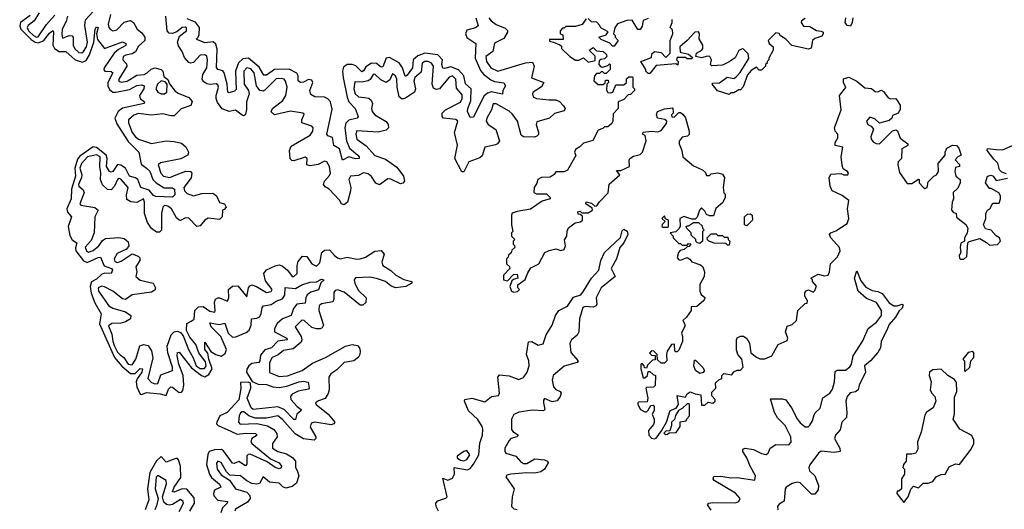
# Model space of a CAD drawing. Extents: x 2601477 to 2753313, y 449408 to 581029.
# Tile 6 of 203: x 2638550 to 2644636, y 462938 to 465963. Entities that reach past the tile are written whole.
import ezdxf

# ---------------------------------------------------------------- set-up
doc = ezdxf.new("R2010")
doc.units = 0

msp = doc.modelspace()

# ---------------------------------------------------------------- linework, layer by layer
at = {"layer": '0CON05XD'}
for points in [[(2638845.9, 465985), (2638838.2, 465951.8), (2638813.6, 465905), (2638810.9, 465870.9), (2638815, 465848.8), (2638855, 465865.4), (2638875, 465863.3), (2638880.4, 465855), (2638880.5, 465805), (2638892, 465782), (2638915, 465759.6), (2638935, 465758.2), (2638945, 465765.4), (2638963, 465795), (2638968.8, 465825), (2638953.5, 465926.5), (2638957.8, 465962.2), (2639005, 466014.3)], [(2638615, 465988.8), (2638555.7, 465945), (2638550.2, 465925), (2638557.6, 465905), (2638620.5, 465840.5), (2638645, 465824.5), (2638665, 465820.1), (2638698.1, 465831.9), (2638735, 465880), (2638755, 465895.8), (2638759.5, 465885), (2638755.2, 465805), (2638765.3, 465785), (2638795, 465765.6), (2638836.4, 465766.4), (2638892.3, 465715), (2638938.7, 465701.3), (2638960.2, 465709.8), (2638982.7, 465745), (2639008.9, 465825), (2639016.7, 465905), (2639025, 465918.8), (2639035.6, 465915.6)], [(2638670.3, 466005), (2638640.3, 465955), (2638602.6, 465927.4), (2638596.2, 465915), (2638605.4, 465895), (2638635.4, 465865), (2638655, 465854.8), (2638665, 465857.5), (2638716.5, 465933.5), (2638768.4, 465991.6)], [(2639110.9, 465995), (2639096.1, 465935), (2639101.2, 465915), (2639112.3, 465902.3), (2639125, 465894.4), (2639150.7, 465899.3), (2639195, 465946.9), (2639235, 465958.6), (2639254.6, 465944.6), (2639276, 465905), (2639305, 465881.9), (2639324.5, 465855), (2639324.4, 465835), (2639285, 465800), (2639265, 465764.5), (2639245, 465751.5), (2639205.5, 465744.5), (2639189.2, 465735), (2639187.1, 465715), (2639209.6, 465689.6), (2639211.8, 465675), (2639162.9, 465595), (2639162.2, 465582.2), (2639177.8, 465577.8), (2639215, 465582.7), (2639275, 465620.4), (2639320, 465625), (2639338.9, 465635), (2639363.5, 465656.5), (2639385, 465665.6), (2639424.4, 465654.4), (2639434, 465645), (2639441.2, 465611.2), (2639465, 465592.5), (2639476.4, 465566.4), (2639511.8, 465521.8), (2639529.1, 465509.1), (2639595, 465482.5), (2639616.8, 465456.8), (2639607.9, 465432.1), (2639547.8, 465412.2), (2639505, 465369.4), (2639485, 465368.5), (2639435, 465380.7), (2639365, 465372.2), (2639285, 465382.4), (2639255, 465373.6), (2639223.1, 465345), (2639222.5, 465325), (2639245, 465265.7), (2639265, 465239.1), (2639284.3, 465225), (2639365, 465198.7), (2639455, 465214.5), (2639505, 465209.4), (2639550.2, 465200.2), (2639577.9, 465177.9), (2639593.1, 465145), (2639588.8, 465125), (2639546.2, 465103.8), (2639420.7, 465079.3), (2639406.9, 465065), (2639421.8, 465015), (2639440, 464995), (2639477.4, 464987.4), (2639517.8, 465005), (2639577.2, 465027.2), (2639605, 465025.6), (2639614.3, 465015), (2639609.1, 464985), (2639564.5, 464925), (2639569.5, 464905), (2639585, 464889.1), (2639625, 464875.4), (2639675, 464887.9), (2639745, 464891.2), (2639766.2, 464875), (2639785, 464832.5), (2639816.7, 464825), (2639825.7, 464804.3), (2639815, 464790), (2639803.8, 464786.2), (2639800.8, 464745), (2639785, 464728.1), (2639714.2, 464735.8), (2639695, 464724.5), (2639665, 464688.1), (2639645, 464685.7), (2639595, 464736.5), (2639575, 464739.5), (2639545, 464722.2), (2639535, 464724.4), (2639519.1, 464739.1), (2639488.2, 464795), (2639465, 464811.1), (2639445, 464814.4), (2639434.7, 464805), (2639427.2, 464765), (2639426.8, 464663.2), (2639415, 464650.6), (2639395, 464650.9), (2639365, 464672.5), (2639340.1, 464710.1), (2639321.4, 464765), (2639322.5, 464835), (2639315.7, 464855), (2639275, 464833.5), (2639236.9, 464836.9), (2639212.8, 464852.8), (2639209.9, 464880.1), (2639220, 464925), (2639175, 464977.8), (2639165, 464981.9), (2639155, 464975.5), (2639136.9, 464935), (2639115, 464912.5), (2639093.1, 464913.1), (2639061.4, 464941.4), (2639048.8, 464975), (2639052.5, 465017.5), (2639046.2, 465055), (2639046.9, 465115), (2639025, 465127.7), (2638969.6, 465115), (2638932.9, 465075), (2638922.1, 465045), (2638933.8, 465005), (2638932.8, 464987.2), (2638914, 464945), (2638915.6, 464935), (2638941.6, 464911.6), (2638948.5, 464895), (2638922.5, 464825), (2638927.1, 464817.1), (2639015, 464803.1), (2639035.8, 464785), (2639014.5, 464745), (2639011.2, 464645), (2638991.8, 464598.2), (2638955, 464558), (2638962.1, 464535), (2638975.5, 464525.5), (2639005, 464536.2), (2639039.6, 464565), (2639061.9, 464598.1), (2639080.1, 464609.9), (2639163.1, 464616.9), (2639195, 464610.4), (2639219.7, 464589.7), (2639224.6, 464565), (2639209.5, 464545), (2639152.9, 464517.1), (2639133.9, 464486.1), (2639138, 464468), (2639155, 464463), (2639178.4, 464471.6), (2639245, 464516.5), (2639281.5, 464501.5), (2639291.9, 464491.9), (2639293.3, 464475), (2639267.1, 464435), (2639274.5, 464405), (2639267.5, 464375), (2639295, 464353.3), (2639374.2, 464335), (2639389.5, 464305), (2639385, 464290.8), (2639365, 464279.5), (2639245, 464262.7), (2639205, 464234.4), (2639185, 464238.8), (2639126.2, 464286.2), (2639075, 464312), (2639055, 464315.9), (2639035.6, 464305), (2639036.4, 464285), (2639100.5, 464195), (2639125, 464181.3), (2639205, 464157.3), (2639236.7, 464135), (2639234.2, 464115), (2639205, 464096.2), (2639175, 464087.2), (2639118.8, 464085), (2639099.2, 464070.8), (2639119.6, 464019.6), (2639125, 463976.7), (2639135, 463950), (2639155, 463909.1), (2639171.6, 463891.6), (2639194.7, 463874.7), (2639220, 463835), (2639245, 463831.1), (2639268, 463865), (2639293, 463947), (2639315, 463956.7), (2639345, 463950.5), (2639365.8, 463915.8), (2639374.1, 463874.1), (2639342.7, 463745), (2639365, 463721.8), (2639385, 463713.8), (2639404, 463715), (2639422.6, 463767.4), (2639494.5, 463795.5), (2639495, 463816.2), (2639466.7, 463905), (2639462.7, 463945), (2639486.5, 464015), (2639505, 464034.4), (2639525, 464038.9), (2639545, 464030), (2639560.2, 464010.2), (2639592.7, 463925), (2639622.8, 463872.8), (2639640.7, 463825), (2639665, 463807), (2639692.3, 463807.7), (2639703.1, 463825), (2639699.2, 463849.2), (2639656.8, 463905), (2639639.6, 463955), (2639601.5, 464001.5), (2639581.8, 464041.8), (2639584.2, 464085), (2639609.2, 464100.8), (2639627.9, 464112.1), (2639631.8, 464165), (2639655, 464189.6), (2639685, 464190.9), (2639725, 464162.3), (2639755.4, 464154.6), (2639759.4, 464165), (2639754.6, 464215.4), (2639760, 464235), (2639775, 464244.4), (2639785, 464243.5), (2639835.4, 464224.6), (2639843.8, 464246.2), (2639841.8, 464295), (2639865, 464316.4), (2639898.3, 464318.3), (2639955, 464250), (2639964.6, 464305.4), (2639971.9, 464318.1), (2639985, 464323.5), (2640014.7, 464314.7), (2640075, 464276.7), (2640105, 464282.9), (2640110, 464295), (2640069.4, 464349.4), (2640059.1, 464395), (2640075, 464418.1), (2640128.9, 464441.1), (2640155, 464448.1), (2640172.7, 464442.7), (2640205.4, 464415.4), (2640235, 464376.7), (2640245, 464376), (2640265.6, 464395), (2640265.6, 464445), (2640271.9, 464468.1), (2640299.1, 464500.9), (2640325, 464499.2), (2640355.6, 464455), (2640385, 464440), (2640405, 464461.2), (2640418.6, 464525), (2640435, 464539.4), (2640465, 464540.8), (2640495.8, 464505), (2640515, 464490.6), (2640534.1, 464485.9)], [(2640464, 464915), (2640439.2, 464929.2), (2640428.1, 464945), (2640434.4, 464965), (2640465, 465000), (2640470.6, 465015), (2640465.5, 465055), (2640449.2, 465085), (2640435, 465088.8), (2640395, 465067.3), (2640345, 465059.4), (2640326, 465066), (2640327.1, 465105), (2640315, 465114.2), (2640245, 465090.6), (2640231.9, 465091.9), (2640222.9, 465102.9), (2640217.5, 465155), (2640228.5, 465181.5), (2640345, 465250), (2640362.2, 465275), (2640364.2, 465294.2), (2640356.2, 465305), (2640293.8, 465325), (2640294.2, 465345), (2640308.3, 465378.3), (2640300, 465385), (2640225, 465397.8), (2640125, 465374.4), (2640104.5, 465394.5), (2640111.9, 465415), (2640176.6, 465463.4), (2640195, 465493.8), (2640204.5, 465545), (2640193.6, 465583.6), (2640184.4, 465594.4), (2640169.2, 465599.2), (2640135, 465597.9), (2640065, 465527.5), (2640055, 465522.2), (2640035, 465524.5), (2640013.2, 465553.2), (2639999.4, 465635), (2639979, 465659), (2639955, 465666.1), (2639935.5, 465645), (2639938.5, 465565), (2639964.6, 465525), (2639967.9, 465505), (2639952.2, 465455), (2639952.1, 465407.9), (2639945, 465376.2), (2639935, 465369.2), (2639925, 465373.1), (2639885, 465404.5), (2639845, 465395.5), (2639802.2, 465412.2), (2639772.3, 465452.2), (2639764.6, 465475), (2639764.6, 465495), (2639779.2, 465545), (2639775, 465560), (2639765, 465567.5), (2639725, 465562.1), (2639706.6, 465566.6), (2639688.9, 465578.9), (2639679.1, 465595), (2639681.8, 465625), (2639707.2, 465665), (2639710.9, 465715), (2639706.8, 465736.8), (2639695, 465745.6), (2639665, 465743.3), (2639625, 465697.8), (2639605, 465694.5), (2639595, 465699.1), (2639569.1, 465729.2), (2639555, 465766), (2639531.3, 465801.3), (2639526.2, 465825), (2639538.2, 465861.8), (2639582, 465895), (2639581.7, 465911.7), (2639575, 465916.4), (2639555, 465914.3), (2639521.3, 465888.7), (2639495, 465877.8), (2639475, 465880.5), (2639461.5, 465895), (2639452.9, 465985)], [(2641370.4, 465975), (2641384, 465925), (2641368.3, 465911.7), (2641315, 465897.8), (2641305.5, 465875), (2641315, 465853.1), (2641370.6, 465815), (2641366, 465725), (2641399.3, 465649.3), (2641416.1, 465626.1), (2641461.6, 465591.6), (2641485, 465580), (2641543.6, 465573.6), (2641552.5, 465555), (2641537.5, 465525), (2641535, 465502.5), (2641465, 465516.5), (2641441.1, 465508.9), (2641419.7, 465490.3), (2641355, 465360.8), (2641335, 465358), (2641318.6, 465395), (2641320, 465415), (2641338.1, 465461.9), (2641341.2, 465535), (2641306, 465566), (2641295.2, 465615.2), (2641262.7, 465652.7), (2641215, 465672.5), (2641175, 465660.9), (2641165, 465664.3), (2641160, 465685), (2641163.2, 465715), (2641135.7, 465745.7), (2641055, 465755.9), (2641010.3, 465739.7), (2640982.1, 465715), (2640977.3, 465665), (2640945, 465620.6), (2640935, 465612), (2640929.8, 465619.8), (2640916.4, 465666.3), (2640896.8, 465696.8), (2640835, 465730), (2640815, 465724.2), (2640795, 465672.5), (2640785, 465668.9), (2640755, 465691.4), (2640725, 465694), (2640689.3, 465670.7), (2640675, 465646), (2640665, 465640.9), (2640627.4, 465677.4), (2640605, 465686.8), (2640574.6, 465685.4), (2640551.5, 465668.5), (2640546.2, 465645), (2640548.6, 465605), (2640573.4, 465483.4), (2640585.4, 465455), (2640624.4, 465415), (2640641.4, 465365), (2640635.5, 465354.5), (2640585, 465341.1), (2640567.1, 465322.9), (2640560.7, 465295), (2640570.4, 465215), (2640588.7, 465168.7), (2640640, 465125), (2640648.8, 465115), (2640647.5, 465105), (2640625, 465103.1), (2640585, 465115.7), (2640544.5, 465094.5), (2640527.5, 465165), (2640491.2, 465185), (2640484.4, 465234.4), (2640455.7, 465245.7), (2640448, 465255), (2640468.8, 465351.2), (2640480.9, 465409.1), (2640471.3, 465455), (2640455, 465473.8), (2640435, 465484.7), (2640375, 465485.4), (2640350.7, 465500.7), (2640344.4, 465525), (2640361.4, 465575), (2640355, 465590), (2640335, 465594.2), (2640305, 465576.9), (2640285, 465574.4), (2640272.5, 465585), (2640271.8, 465615), (2640262.8, 465632.8), (2640215, 465656.7), (2640125, 465655.4), (2640075, 465620.8), (2640059.3, 465619.3), (2640030.3, 465670.3), (2639965, 465725.4), (2639929.6, 465720.4), (2639903.4, 465696.6), (2639884.7, 465645), (2639887.6, 465532.4), (2639878.3, 465521.7), (2639845, 465511.9), (2639836.7, 465515), (2639833.6, 465565), (2639815, 465634), (2639805, 465647.1), (2639775, 465655.8), (2639766.7, 465666.7), (2639770.5, 465780.5), (2639762.4, 465812.4), (2639746.2, 465826.2), (2639695, 465818.9), (2639645, 465840), (2639642.5, 465845), (2639654.3, 465855.7), (2639658.9, 465871.1), (2639661.2, 465915), (2639637.3, 465947.3), (2639585, 465968.1)], [(2641450, 465975), (2641464.4, 465955), (2641495, 465933.6), (2641550.6, 465910.6), (2641565.5, 465895.5), (2641565.8, 465885), (2641543.2, 465846.8), (2641485, 465818.8), (2641475, 465766.2), (2641432.2, 465735), (2641435, 465704), (2641461.9, 465665), (2641505, 465644.7), (2641676.6, 465696.6), (2641720.5, 465700.5), (2641730, 465675), (2641713.9, 465603.9), (2641790, 465575), (2641775, 465548), (2641724.3, 465515), (2641719.4, 465505), (2641725, 465486.2), (2641745, 465475.6), (2641823.2, 465466.8), (2641865, 465468.6), (2641887.3, 465457.3), (2641910.8, 465430.8), (2641922.5, 465415), (2641915, 465400), (2641855.8, 465384.2), (2641825, 465354.3), (2641747.3, 465332.7), (2641742.5, 465315), (2641757.1, 465265), (2641756.6, 465253.4), (2641747.4, 465242.6), (2641732.2, 465237.8), (2641665, 465238.9), (2641649.1, 465249.1), (2641626.8, 465335), (2641595, 465381.1), (2641575, 465398.5), (2641495, 465442.5), (2641476.2, 465443.8), (2641467.5, 465405), (2641437.5, 465355), (2641434.4, 465335), (2641446, 465315), (2641494.1, 465284.1), (2641515.8, 465214.2), (2641504.2, 465195.8), (2641490.8, 465189.2), (2641424.4, 465175.6), (2641409.1, 465120.9), (2641395, 465110), (2641325.8, 465085), (2641295, 465022), (2641283.1, 465023.1), (2641238.9, 465105), (2641256.8, 465186.8), (2641237.1, 465265), (2641257.5, 465335), (2641245.7, 465345.7), (2641209.8, 465349.8), (2641170.8, 465355), (2641162.5, 465365), (2641162.5, 465385), (2641182.9, 465405), (2641275, 465453.6), (2641285.9, 465475), (2641285, 465498.8), (2641249.4, 465539.4), (2641245.4, 465595), (2641225, 465616.5), (2641205, 465608.1), (2641145, 465536.4), (2641125, 465530.8), (2641108.9, 465538.9), (2641099.4, 465565), (2641108.2, 465675), (2641096.4, 465695), (2641075, 465705.3), (2641055, 465704.6), (2641038.5, 465695), (2641031.3, 465638.7), (2640993.1, 465605), (2640987.4, 465582.6), (2640996.7, 465535), (2640990.5, 465515), (2640935, 465477.7), (2640915, 465471.8), (2640895.8, 465485.8), (2640882.9, 465545), (2640881.5, 465595), (2640874, 465615), (2640855, 465627.5), (2640839.1, 465590.9), (2640815.5, 465574.5), (2640781.6, 465591.6), (2640745, 465626.7), (2640735, 465624.2), (2640716, 465594), (2640704, 465586), (2640665, 465577.1), (2640621.2, 465578.8), (2640614.6, 465535), (2640623.8, 465505), (2640645, 465486.7), (2640681.5, 465481.5), (2640707.6, 465477.6), (2640723.1, 465465), (2640730.6, 465445), (2640724.4, 465415), (2640728.9, 465395), (2640745, 465374.5), (2640815, 465333.1), (2640827.8, 465315), (2640828.9, 465295), (2640815, 465279.5), (2640765, 465267.7), (2640635, 465276), (2640628.1, 465255), (2640634.5, 465225), (2640692.4, 465182.4), (2640745, 465124.6), (2640812, 465102), (2640880.7, 465050.7), (2640922.2, 464995), (2640927.8, 464965), (2640918.2, 464951.8), (2640905, 464948.5), (2640845, 464976.7), (2640825, 464978.6), (2640775, 464941.9), (2640752.1, 464952.1), (2640724.7, 464994.7), (2640705, 465010.5), (2640675, 465015.6), (2640645, 465000), (2640595, 464995.6), (2640583.8, 464975), (2640596.3, 464926.3), (2640595.4, 464904.6), (2640575.7, 464834.3), (2640555, 464818), (2640538.8, 464825), (2640527.8, 464847.8), (2640464, 464915)], [(2642051.7, 465968.3), (2642027, 465933), (2641985, 465920), (2641925, 465920), (2641915, 465910), (2641905, 465910), (2641890, 465895), (2641890, 465875), (2641908.3, 465868.3), (2641910, 465840), (2641825, 465840), (2641825, 465830), (2641850, 465825), (2641888.3, 465808.3), (2641898.3, 465798.3), (2641900, 465785), (2641950, 465735), (2641985, 465712.5), (2642007, 465713), (2642035, 465727.5), (2642065, 465700), (2642108.3, 465711.7), (2642108.3, 465738.3), (2642070, 465775), (2642095, 465790), (2642115, 465770), (2642157, 465767), (2642178.3, 465748.3), (2642180, 465735), (2642165, 465720), (2642142.5, 465717.5), (2642131.7, 465708.3), (2642130, 465685), (2642141.7, 465671.7), (2642155, 465670), (2642185, 465680), (2642195, 465690), (2642200, 465685), (2642200, 465655), (2642175, 465630), (2642165, 465630), (2642155, 465640), (2642145, 465640), (2642135, 465630), (2642115, 465630), (2642102.5, 465615), (2642100, 465585), (2642125, 465562.5), (2642157.5, 465562.5), (2642168.3, 465571.7), (2642171.7, 465588.3), (2642188.3, 465588.3), (2642190, 465575), (2642180, 465565), (2642178.3, 465528.3), (2642185, 465512.5), (2642205, 465510), (2642217.5, 465515), (2642235, 465560), (2642285, 465560), (2642300, 465575), (2642301.7, 465598.3), (2642315, 465610), (2642335, 465610), (2642340, 465605), (2642340, 465545), (2642350, 465535), (2642350, 465525), (2642325, 465500), (2642311.7, 465498.3), (2642285, 465470), (2642250, 465455), (2642250, 465415), (2642218.3, 465381.7), (2642217.5, 465335), (2642209.3, 465320.7), (2642185, 465300), (2642165, 465300), (2642155, 465290), (2642125, 465280), (2642093, 465217), (2642035, 465200), (2642013, 465177), (2641985, 465160), (2641980, 465145), (2641987, 465123), (2641936.7, 465033.3), (2641915, 465022.5), (2641865, 465022.5), (2641853.9, 465006.1), (2641829.5, 464990.5), (2641775, 464987.5), (2641752.5, 464975), (2641747, 464953), (2641730, 464925), (2641727.5, 464895), (2641745, 464886.7), (2641807, 464887), (2641830, 464865), (2641830, 464855), (2641779.3, 464840.7), (2641707.7, 464792.3), (2641625, 464776.7), (2641595, 464766.7), (2641590, 464755), (2641590, 464695), (2641597.5, 464655), (2641590, 464645), (2641590, 464625), (2641610, 464605), (2641600, 464595), (2641600, 464575), (2641608.3, 464568.3), (2641610, 464555), (2641591.7, 464538.3), (2641588.3, 464521.7), (2641571.7, 464508.3), (2641570, 464495), (2641560, 464485), (2641560, 464455), (2641578.3, 464438.3), (2641580, 464425), (2641540, 464385), (2641540, 464355), (2641565, 464350), (2641601.7, 464388.3), (2641625, 464390), (2641630, 464365), (2641601.7, 464358.3), (2641591.7, 464348.3), (2641580, 464315), (2641590, 464285), (2641605, 464280), (2641627, 464283), (2641640, 464295), (2641630, 464305), (2641630, 464325), (2641675, 464357.5), (2641690.5, 464399.5), (2641710.5, 464429.5), (2641760, 464455), (2641796.1, 464523.9), (2641822.7, 464537.3), (2641865, 464547.5), (2641895, 464537.5), (2641916.4, 464543.6), (2641923.3, 464565), (2641917, 464603), (2641932.5, 464625), (2641933.6, 464656.4), (2641943, 464677), (2641983, 464707), (2642017, 464713), (2642030, 464725), (2642028.3, 464748.3), (2642015, 464760), (2642001.7, 464761.7), (2642000, 464775), (2642015, 464780), (2642025, 464770), (2642065, 464770), (2642090, 464785), (2642088.3, 464798.3), (2642050, 464825), (2642051.7, 464838.3), (2642085, 464830), (2642105, 464810), (2642118.3, 464811.7), (2642133.6, 464836.4), (2642187, 464893), (2642193.9, 464946.1), (2642260, 465005), (2642240, 465030), (2642265, 465030), (2642320, 465055), (2642317.5, 465095), (2642322.5, 465105), (2642345, 465120), (2642385, 465130), (2642400, 465145), (2642422.5, 465215), (2642417, 465247), (2642400, 465255), (2642405, 465267.5)], [(2642435, 465970), (2642403, 465957), (2642397, 465923), (2642385, 465902.5), (2642371.7, 465901.7), (2642335, 465960), (2642303, 465957), (2642245, 465937.5), (2642228.3, 465911.7), (2642220, 465875), (2642230, 465865), (2642230, 465855), (2642250, 465835), (2642225, 465800), (2642215, 465800), (2642198.3, 465818.3), (2642145, 465840), (2642130, 465855), (2642175, 465870), (2642188.3, 465888.3), (2642141.7, 465911.7), (2642135, 465930), (2642117, 465947), (2642085, 465950), (2642065, 465970)], [(2643405, 465970), (2643382.5, 465955), (2643380, 465945), (2643395, 465922.5), (2643435, 465920), (2643475, 465896.7), (2643505, 465892.5), (2643516.7, 465885), (2643517.5, 465875), (2643508.3, 465861.7), (2643465, 465846.7), (2643450, 465835), (2643443, 465787), (2643425, 465780), (2643323, 465803), (2643285, 465842.5), (2643253.6, 465863.6), (2643245, 465877.5), (2643225, 465882.5), (2643177.5, 465835), (2643182.5, 465815), (2643207.5, 465795), (2643207.5, 465775), (2643180, 465725), (2643180, 465715), (2643170, 465705), (2643170, 465695), (2643160, 465685), (2643160, 465675), (2643135, 465650), (2643121.7, 465651.7), (2643105, 465670), (2643070.7, 465649.3), (2643048.3, 465621.7), (2643023, 465547), (2643005, 465530), (2642995, 465530), (2642965, 465510), (2642945, 465510), (2642935, 465500), (2642863, 465523), (2642830, 465565), (2642835, 465570), (2642875, 465572.5), (2642923, 465607), (2642965, 465600), (2642979.3, 465610.7), (2643003, 465637), (2643057, 465723), (2643052.5, 465752.5), (2643025, 465780), (2643015, 465782.5), (2642995, 465772.5), (2642973.3, 465726.7), (2642935, 465702.5), (2642895, 465682.5), (2642828.3, 465678.3), (2642820, 465685), (2642826.2, 465715), (2642816, 465736), (2642802, 465738), (2642765, 465727.5), (2642730, 465735), (2642734.1, 465755.9), (2642766.4, 465773.6), (2642772.5, 465785), (2642772.5, 465805), (2642750, 465845), (2642751.7, 465878.3), (2642747, 465887), (2642723.9, 465886.1), (2642676, 465834), (2642630, 465795), (2642631.7, 465761.7), (2642685, 465750), (2642708.3, 465728.3), (2642705, 465720), (2642675, 465720), (2642665, 465730), (2642615, 465730), (2642610, 465715), (2642620, 465705), (2642618.3, 465681.7), (2642605, 465690), (2642485, 465680), (2642445, 465630), (2642435, 465630), (2642420, 465645), (2642420, 465655), (2642390, 465705), (2642455, 465730), (2642458.3, 465751.7), (2642473.3, 465766.7), (2642515, 465760), (2642545, 465730), (2642570, 465755), (2642571.2, 465835), (2642588, 465875), (2642585, 465900), (2642570, 465915), (2642582.5, 465945), (2642582.5, 465965)], [(2643700, 465975), (2643696.7, 465945), (2643685, 465922.5), (2643665, 465926.7), (2643653.3, 465945), (2643657.5, 465975)], [(2639035.6, 465915.6), (2639025.6, 465875), (2639030.3, 465840.3), (2639075, 465785.7), (2639185, 465826.2), (2639207.1, 465815), (2639206.6, 465803.4), (2639160.7, 465779.3), (2639133.2, 465756.8), (2639072, 465665), (2639070, 465655), (2639076.7, 465645), (2639115, 465642.5), (2639125.6, 465635), (2639095.8, 465574.2), (2639095.7, 465555), (2639105, 465531.2), (2639125, 465515.9), (2639145, 465515.3), (2639228.6, 465531.4), (2639275, 465556.9), (2639305, 465560.5), (2639320, 465555), (2639317.1, 465535), (2639291.1, 465495), (2639295.5, 465475.5), (2639322.5, 465455), (2639320, 465445), (2639185, 465415.3), (2639158.7, 465395), (2639137.7, 465355), (2639150.3, 465320.3), (2639220.2, 465210.3), (2639286.7, 465145), (2639300.5, 465070.5), (2639334.3, 465045.7), (2639355, 465026.7), (2639373.1, 464975), (2639393.9, 464953.9), (2639444.1, 464924.1), (2639495, 464923.1), (2639506.2, 464915), (2639509.1, 464880.9), (2639494.2, 464865.8), (2639390.7, 464870.7), (2639377.1, 464877.1), (2639350.3, 464910.3), (2639298, 464925), (2639280.4, 464975), (2639265, 464986.1), (2639229.4, 464995), (2639204.8, 465044.8), (2639175, 465063.8), (2639155, 465067.5), (2639125, 465025.5), (2639115, 465020.5), (2639105, 465024.4), (2639085.9, 465055), (2639090.4, 465105), (2639084.5, 465125), (2639025, 465173.9), (2639005, 465177.1), (2638920.9, 465119.2), (2638908.5, 465101.5), (2638892, 465045), (2638894.5, 464995), (2638869.4, 464915), (2638869.2, 464855), (2638842.5, 464795), (2638845, 464774.3), (2638869.5, 464745), (2638849.4, 464685), (2638859.6, 464629.6), (2638875, 464602.2), (2638904, 464585), (2638895, 464552.5), (2638896.8, 464535), (2638945, 464472.3), (2638966.7, 464463.3), (2639035, 464493.8), (2639050, 464495), (2639072.2, 464442.2), (2639118, 464425), (2639124.4, 464415), (2639115.6, 464394.4), (2639075, 464396.9), (2639055, 464388.5), (2639025, 464359.6), (2638995, 464342.9), (2638984.8, 464315), (2638992.4, 464272.4), (2639014.1, 464214.1), (2639054.6, 464145), (2639043.8, 464083.8), (2639135.4, 463875.4), (2639181, 463821), (2639235, 463775.8), (2639263.9, 463776.1), (2639295, 463807.1), (2639309.4, 463805), (2639305, 463784.4), (2639275.5, 463744.5), (2639270.6, 463725), (2639273.3, 463695), (2639295, 463648.8), (2639305, 463646.7), (2639335, 463658.8), (2639418, 463652), (2639455, 463641.2), (2639469.7, 463680.3), (2639485, 463694.2), (2639495, 463692.5), (2639535, 463659.2), (2639549.5, 463660.5), (2639558.1, 463671.9), (2639565.4, 463704.6), (2639560.7, 463765), (2639534.8, 463835), (2639523.2, 463885), (2639525, 463906.2), (2639535, 463908), (2639545, 463897.5), (2639612.4, 463812.4), (2639674, 463764), (2639695, 463756.7), (2639720, 463770), (2639740.9, 463805), (2639718.9, 463865), (2639712.4, 463902.4), (2639694.1, 463925), (2639695, 463970), (2639732.5, 463912.5), (2639763.1, 463893.1), (2639795, 463883.5), (2639820.8, 463899.2), (2639828.2, 463925), (2639793.1, 464005), (2639734.5, 464065), (2639725, 464090), (2639785, 464079.5), (2639817.7, 464087.7), (2639838.5, 464025), (2639865, 464001.5), (2639886.8, 464003.2), (2639949.7, 464030.3), (2639967.8, 464045), (2639980.9, 464075), (2639982.5, 464115), (2640015, 464118.2), (2640032.7, 464127.3), (2640042.7, 464145), (2640048.1, 464185), (2640056.2, 464193.8), (2640105, 464203.8), (2640135, 464223.8), (2640175, 464237.8), (2640189.1, 464260.9), (2640191.8, 464308.2), (2640255, 464302), (2640295, 464324.5), (2640345, 464341.2), (2640385, 464343.8), (2640415, 464358.8), (2640432.5, 464355), (2640412.3, 464337.7), (2640396.7, 464293.3), (2640350.1, 464279.9), (2640328, 464262), (2640318.2, 464245), (2640315, 464212), (2640262.9, 464205), (2640241.6, 464178.4), (2640228.2, 464135), (2640174.8, 464115.2), (2640142.2, 464085), (2640124.5, 464055), (2640125.6, 464035), (2640202, 463995), (2640203.8, 463985), (2640145, 463976.2), (2640105.7, 463935), (2640065, 463923.8), (2640039.3, 463890.7), (2640034.4, 463855), (2640027.5, 463845), (2639985, 463838.5), (2639967.3, 463825), (2639954.2, 463804.2), (2639951.4, 463785), (2639986.9, 463726.9), (2640025, 463711.5), (2640075, 463708.7), (2640115, 463694.6), (2640155, 463690.9), (2640201.4, 463698.6), (2640275, 463725.6), (2640305, 463729.2), (2640333.3, 463723.3), (2640340, 463685), (2640335, 463678.8), (2640272.3, 463667.7), (2640235, 463648.6), (2640224.2, 463635), (2640227.1, 463615), (2640265, 463572.5), (2640290, 463555), (2640287.5, 463545), (2640264.2, 463525), (2640255, 463493.3), (2640245, 463491.4), (2640184, 463554), (2640145, 463571.1), (2639993.4, 463553.4), (2639980.8, 463565), (2639956.7, 463625), (2639978.5, 463685), (2639977.5, 463717.5), (2639962.4, 463722.4), (2639915, 463720), (2639916.2, 463683.8), (2639905, 463613.3), (2639832, 463535), (2639786.9, 463515), (2639768, 463475), (2639766.2, 463465), (2639776.7, 463455), (2639855, 463420), (2639895, 463402.5), (2639945, 463408.2), (2640007.5, 463405), (2640017.5, 463395), (2639984.5, 463375.5), (2639979.4, 463355), (2639985.6, 463345), (2640099.6, 463249.6), (2640153.8, 463225), (2640169.2, 463205), (2640166.8, 463193.2), (2640155, 463187.5), (2640130, 463195), (2640080.2, 463230.2), (2639975, 463278.2), (2639963, 463277), (2639955, 463268.8), (2639954.4, 463215.6), (2639945, 463205.8), (2639905, 463232.9), (2639875, 463220.6), (2639865, 463223.3), (2639809.3, 463299.3), (2639797.5, 463307.5), (2639755, 463305.9), (2639721.9, 463295), (2639713.3, 463276.7), (2639704.6, 463215), (2639722.5, 463155), (2639734.8, 463134.8), (2639785, 463093.3), (2639793.3, 463075), (2639755.2, 463054.8), (2639748.1, 463035), (2639750.6, 463020.6), (2639775, 462994.7), (2639834, 462985), (2639832.9, 462975), (2639803, 462947), (2639792.9, 462915)], [(2639445, 465503.8), (2639459.2, 465515), (2639462.5, 465565), (2639449.2, 465579.2), (2639425, 465586), (2639402.9, 465565), (2639391.1, 465535), (2639405, 465514.4), (2639425, 465504.6), (2639445, 465503.8)], [(2642405, 465267.5), (2642455, 465273.3), (2642495, 465270), (2642515, 465277.5), (2642548.3, 465321.7), (2642550, 465335), (2642537, 465347), (2642492.5, 465355), (2642486.7, 465375), (2642492.5, 465395), (2642535, 465412.5), (2642588.3, 465418.3), (2642590, 465385), (2642580, 465375), (2642581.7, 465361.7), (2642595, 465360), (2642625, 465390), (2642635, 465390), (2642649.3, 465379.3), (2642666.4, 465356.4), (2642687.5, 465275), (2642687.5, 465252.5), (2642677.5, 465242.5), (2642645, 465237.5), (2642627, 465213), (2642626.7, 465195), (2642642.5, 465155), (2642650, 465115), (2642715, 465060), (2642770, 465035), (2642788.3, 465018.3), (2642795, 465000), (2642815, 465000), (2642825, 465010), (2642865, 465017.5), (2642895, 465007.5), (2642907, 464987), (2642897.5, 464925), (2642903, 464893), (2642910, 464885), (2642910, 464865), (2642896.4, 464833.6), (2642853.9, 464796.1), (2642838.3, 464751.7), (2642815, 464750), (2642795, 464760), (2642785, 464780), (2642765, 464800), (2642752.5, 464785), (2642738.3, 464741.7), (2642725, 464730), (2642705, 464730), (2642655, 464746.7), (2642630, 464735), (2642632.5, 464685), (2642625, 464670), (2642605, 464652.5), (2642570, 464645), (2642590, 464625), (2642590, 464615), (2642625, 464580), (2642635, 464580), (2642645, 464570), (2642675, 464570), (2642685, 464580), (2642698.3, 464578.3), (2642688.3, 464561.7), (2642675, 464560), (2642657, 464543), (2642633.6, 464536.4), (2642623.3, 464525), (2642613.3, 464493.3), (2642621.7, 464481.7), (2642635, 464477.5), (2642675, 464492.5), (2642693, 464483), (2642705, 464467.5), (2642758.8, 464448.8), (2642772.5, 464435), (2642782.5, 464405), (2642780, 464375), (2642753.3, 464326.7), (2642753.9, 464286.1), (2642763.3, 464265), (2642786.1, 464246.1), (2642785, 464240), (2642777.5, 464225), (2642735, 464190), (2642701.7, 464188.3), (2642700, 464165), (2642672.5, 464125), (2642650, 464105), (2642661.7, 464081.7), (2642661.7, 464068.3), (2642640, 464025), (2642647.5, 464005), (2642647.5, 463975), (2642625, 463920), (2642615, 463910), (2642605, 463910), (2642600, 463915), (2642598.3, 463958.3), (2642580, 463955), (2642552.5, 463915), (2642547.5, 463895), (2642550, 463855), (2642535, 463840), (2642515, 463840), (2642491.7, 463861.7), (2642490, 463895), (2642470, 463915), (2642455, 463917.5), (2642443, 463903), (2642455, 463890), (2642478.3, 463888.3), (2642478.3, 463861.7), (2642461.7, 463858.3), (2642431.7, 463828.3), (2642425, 463810), (2642411.7, 463811.7), (2642410, 463825), (2642398.3, 463838.3), (2642390, 463835), (2642390, 463805), (2642405, 463750), (2642415, 463750), (2642430, 463765), (2642435, 463790), (2642445, 463790), (2642465, 463770), (2642480, 463765), (2642478.3, 463701.7), (2642467, 463693), (2642425, 463690), (2642420, 463685), (2642432.5, 463625), (2642428.3, 463601.7), (2642375, 463600), (2642370, 463595), (2642370, 463585), (2642387.5, 463555), (2642415, 463540), (2642425, 463540), (2642435, 463550), (2642451.7, 463578.3), (2642465, 463580), (2642471.7, 463571.7), (2642471.7, 463548.3), (2642460, 463525), (2642472.5, 463495), (2642472.5, 463475), (2642468.3, 463461.7), (2642436.7, 463425), (2642438.8, 463395), (2642455, 463376.7), (2642475, 463372.5), (2642485, 463377.5), (2642518.3, 463421.7), (2642547.5, 463475), (2642571.7, 463548.3), (2642608.3, 463561.7), (2642622.5, 463585), (2642615, 463640), (2642665, 463630), (2642675, 463650), (2642695, 463662.5), (2642725, 463650), (2642760, 463645), (2642765, 463580), (2642785, 463580), (2642805, 463600), (2642835, 463592.5), (2642850, 463605), (2642850, 463615), (2642828.3, 463638.3), (2642828.3, 463661.7), (2642852.5, 463685), (2642851.7, 463718.3), (2642871.7, 463738.3), (2642890, 463745), (2642890, 463765), (2642903, 463777), (2642951.7, 463768.3), (2642963.6, 463786.4), (2642985, 463797.5), (2643005, 463797.5), (2643022.5, 463815), (2643013.3, 463865), (2642990, 463895), (2642981.7, 463921.7), (2642980, 463985), (2642985, 463997.5), (2643005, 464007.5), (2643025, 464007.5), (2643045, 463993.3), (2643061.2, 463965), (2643070, 463905), (2643105, 463877.5), (2643125, 463867.5), (2643155, 463867.5), (2643200, 463885), (2643237.5, 463955), (2643295, 463980), (2643297.5, 463995), (2643283.3, 464035), (2643295, 464070), (2643325, 464080), (2643352.5, 464105), (2643360, 464165), (2643405, 464210), (2643418.3, 464211.7), (2643420, 464225), (2643403.6, 464253.6), (2643403.9, 464276.1), (2643412, 464288), (2643425, 464293.3), (2643455, 464280), (2643465, 464290), (2643476.4, 464316.4), (2643450, 464345), (2643450, 464355), (2643440, 464365), (2643485, 464390), (2643525, 464380), (2643547.5, 464385), (2643556.7, 464405), (2643562.5, 464455), (2643605, 464497.5), (2643622.5, 464535), (2643617.5, 464555), (2643564.2, 464614.2), (2643556.7, 464635), (2643563.9, 464646.1), (2643595, 464658), (2643665.9, 464704.1), (2643675.7, 464735), (2643667.5, 464795), (2643675.9, 464845.9), (2643635, 464876), (2643572.5, 464905), (2643560, 464935), (2643553.3, 464986.7), (2643565, 465007.5), (2643625, 465012.5), (2643645, 465003.8), (2643670, 465005), (2643672.5, 465015), (2643667.5, 465025), (2643640.7, 465040.7), (2643633.3, 465063.3), (2643628.8, 465115), (2643637.5, 465175), (2643590, 465185), (2643590, 465205), (2643607, 465233), (2643607.5, 465255), (2643590, 465275), (2643586.7, 465295), (2643628, 465405), (2643617.5, 465495), (2643656.4, 465543.6), (2643642.5, 465575), (2643643, 465597), (2643675, 465607.5), (2643725, 465582.5), (2643775, 465542.5), (2643815, 465537.5), (2643838.3, 465518.3), (2643855, 465517.5), (2643875, 465527.5), (2643889.3, 465519.3), (2643919.3, 465479.3), (2643935, 465473.3), (2643965, 465476.7), (2643970.7, 465470.7), (2643992.5, 465435), (2643991.7, 465408.3), (2643980, 465385), (2643945, 465370), (2643940, 465355), (2643925, 465340), (2643865, 465322.5), (2643835, 465350), (2643805, 465360), (2643783.9, 465336.1), (2643792.5, 465315), (2643812.5, 465305), (2643827, 465287), (2643811.7, 465238.3), (2643813.6, 465223.6), (2643825, 465207.5), (2643845, 465197.5), (2643865, 465196.7), (2643945, 465276.7), (2643965, 465283.3), (2643976.4, 465276.4), (2643991.7, 465231.7), (2644040, 465195), (2644040, 465185), (2644002.5, 465165), (2644000, 465105), (2643980, 465085), (2643977.5, 465065), (2643988.3, 465018.3), (2644035, 464950), (2644065, 464950), (2644105, 464977.5), (2644110, 464975), (2644110, 464955), (2644135, 464927.5), (2644145, 464920), (2644160, 464925), (2644165, 464960), (2644200, 464995), (2644216.4, 465003.6), (2644230, 465025), (2644227.5, 465075), (2644270, 465125), (2644270, 465145), (2644280.7, 465169.3), (2644315, 465187.5), (2644340, 465185), (2644355, 465170), (2644370, 465125), (2644350, 465115), (2644333, 465097), (2644358.3, 465068.3), (2644360, 465055), (2644335, 465050), (2644330, 465025), (2644337.5, 464995), (2644362.5, 464975), (2644363.3, 464955), (2644349.2, 464920.8), (2644320, 464895), (2644322.5, 464855), (2644313.3, 464835), (2644310, 464785), (2644321.7, 464771.7), (2644338.3, 464768.3), (2644341.7, 464741.7), (2644398.3, 464698.3), (2644410, 464675), (2644407, 464643), (2644390, 464615), (2644390, 464595), (2644368.3, 464581.7), (2644363.3, 464555), (2644367.5, 464525), (2644357.5, 464505), (2644358.3, 464488.3), (2644365, 464482.5), (2644387, 464483), (2644405, 464500), (2644410, 464585), (2644418.3, 464591.7), (2644485, 464610), (2644527, 464587), (2644545, 464570), (2644595, 464573.8), (2644612.5, 464595), (2644607.5, 464615), (2644585, 464627.5), (2644555, 464662.5), (2644520.7, 464670.7), (2644507.5, 464695), (2644522.5, 464735), (2644522.5, 464765), (2644532.5, 464785), (2644547.5, 464795), (2644565, 464830), (2644605, 464830), (2644613.3, 464855), (2644612.5, 464875), (2644603, 464893), (2644555, 464920), (2644545, 464920), (2644520, 464955), (2644532.5, 464995), (2644555, 465002.5), (2644567.5, 464995), (2644585, 464970), (2644655, 464983.8)], [(2644650.7, 465010.7), (2644621.7, 465021.7), (2644607.5, 465035), (2644597, 465077), (2644570.7, 465100.7), (2644530, 465155), (2644533.3, 465166.7), (2644585, 465160), (2644625, 465158.8), (2644705, 465193.3)], [(2642555, 464680), (2642560, 464685), (2642560, 464725), (2642541.7, 464731.7), (2642535, 464750), (2642520, 464735), (2642540, 464715), (2642521.7, 464698.3), (2642520, 464685), (2642525, 464680), (2642555, 464680)], [(2643045, 464690), (2643030, 464695), (2643030, 464745), (2643048.3, 464761.7), (2643065, 464762.5), (2643077.5, 464755), (2643080, 464725), (2643045, 464690)], [(2642755, 464580), (2642740, 464585), (2642730, 464595), (2642730, 464605), (2642701.7, 464631.7), (2642700, 464645), (2642673, 464673), (2642670, 464685), (2642675, 464690), (2642685, 464690), (2642715, 464710), (2642745, 464710), (2642768.3, 464688.3), (2642770, 464675), (2642780, 464665), (2642770, 464655), (2642770, 464595), (2642755, 464580)], [(2641138.8, 462925), (2641124.2, 462955), (2641123.3, 462975), (2641135, 462988.8), (2641183.9, 463006.1), (2641193.3, 463015), (2641165, 463130), (2641197.3, 463117.3), (2641225, 463128.9), (2641236.9, 463155), (2641235, 463196.7), (2641318.2, 463181.8), (2641335, 463190), (2641354.5, 463215.5), (2641387.5, 463275), (2641394.4, 463345.6), (2641410.7, 463395), (2641413.5, 463433.5), (2641409.3, 463449.3), (2641381.5, 463491.5), (2641323.8, 463545), (2641300, 463605), (2641302.5, 463615), (2641345.8, 463624.2), (2641425, 463602.5), (2641467.5, 463635), (2641510, 463640), (2641516, 463655), (2641506.1, 463753.9), (2641515, 463768.8), (2641575, 463761.2), (2641635, 463740), (2641665, 463752.9), (2641687.8, 463785), (2641700, 463825), (2641698, 463855), (2641682.9, 463895), (2641695, 463972.5), (2641715, 463973.8), (2641755, 463952), (2641785, 463960), (2641803.8, 464015), (2641842.5, 464075), (2641861.2, 464135), (2641883.6, 464166.4), (2641936.9, 464193.1), (2641972.5, 464247.5), (2642018.2, 464261.8), (2642035.4, 464284.6), (2642084.2, 464365), (2642130.6, 464415), (2642141.4, 464475), (2642165.8, 464525), (2642263, 464617), (2642275, 464657.5), (2642285, 464668.8), (2642305.4, 464655.4), (2642310, 464635), (2642285, 464583.8), (2642260, 464555), (2642238.8, 464485), (2642206.7, 464425), (2642231.2, 464375), (2642144.6, 464305.4), (2642112.9, 464245), (2642117.8, 464205), (2642112.5, 464195), (2642095, 464186.5), (2642045, 464191.5), (2642031.9, 464185), (2642010, 464115), (2642006.4, 464033.6), (2641996.5, 464013.5), (2641960.6, 463985), (2641950.9, 463965), (2641957, 463907), (2642002.5, 463855), (2641995.8, 463844.2), (2641915, 463822.9), (2641848.6, 463765), (2641842.2, 463735), (2641849.4, 463695)], [(2642935, 464570), (2642925, 464570), (2642915, 464580), (2642843, 464583), (2642810, 464595), (2642801.7, 464601.7), (2642800, 464615), (2642825, 464640), (2642855, 464640), (2642865, 464630), (2642895, 464630), (2642905, 464620), (2642928.3, 464618.3), (2642930, 464605), (2642940, 464595), (2642935, 464570)], [(2640534.1, 464485.9), (2640575, 464495.7), (2640635, 464483.2), (2640655, 464484.7), (2640687.5, 464495), (2640745, 464532.2), (2640785, 464537.1), (2640802.9, 464515), (2640788.5, 464465), (2640795.7, 464445), (2640845, 464413.3), (2640875, 464384.4), (2640925, 464356.7), (2640973.3, 464345), (2640973.8, 464335), (2640936.7, 464315), (2640875, 464306.2), (2640847.1, 464317.1), (2640812, 464345), (2640755, 464363.8), (2640715, 464371.2), (2640625, 464366.9), (2640617.1, 464355), (2640620.9, 464335), (2640642.3, 464292.2), (2640692, 464245), (2640689.2, 464215), (2640671.1, 464198.9), (2640655, 464198.5), (2640555, 464279.1), (2640515, 464293.2), (2640499.6, 464290.4), (2640492.7, 464277.3), (2640492.1, 464235), (2640485, 464219.2), (2640415, 464206.9), (2640401.4, 464195), (2640400, 464165), (2640428.5, 464075), (2640420.8, 464059.2), (2640407.4, 464052.6), (2640385, 464052.3), (2640355, 464061.8), (2640308.8, 464105), (2640295, 464106), (2640252, 464065), (2640289.6, 464005), (2640293.8, 463985), (2640289.2, 463970.8), (2640240.1, 463929.9), (2640181.5, 463918.5), (2640148.8, 463891.2), (2640111.4, 463875), (2640094, 463845), (2640095, 463783.3), (2640155, 463759.1), (2640205, 463762.2), (2640295.7, 463795), (2640359.4, 463840.6), (2640440, 463875), (2640565, 463946.2), (2640605.6, 463955.6), (2640638.9, 463948.9), (2640650, 463935), (2640654.3, 463915), (2640652.9, 463895), (2640643.4, 463876.6), (2640615, 463855.7), (2640556.2, 463845), (2640510.1, 463799.9), (2640473.1, 463775), (2640461.5, 463755), (2640463.8, 463676.2), (2640457.4, 463652.6), (2640438.5, 463621.5), (2640396.9, 463606.9), (2640378.8, 463595), (2640382.5, 463585), (2640455.9, 463525.9), (2640497.5, 463475), (2640491.4, 463465), (2640475, 463458.5), (2640375, 463476.2), (2640351.1, 463468.9), (2640346.5, 463445), (2640380, 463385), (2640380, 463375), (2640370, 463365), (2640305, 463373.9), (2640253.2, 463403.2), (2640175, 463492.5), (2640145, 463516), (2640075, 463500.8), (2640005, 463500.6), (2639965.7, 463515.7), (2639935, 463540), (2639925, 463540), (2639915, 463534.2), (2639907.3, 463515), (2639902.2, 463475), (2639912.7, 463462.7), (2640015, 463467.1), (2640082.4, 463452.4), (2640120.9, 463430.9), (2640138.9, 463405), (2640142.2, 463385), (2640111.9, 463345), (2640113.3, 463315), (2640145, 463295.5), (2640200, 463280), (2640236.9, 463256.9), (2640255.6, 463235), (2640254.5, 463195), (2640266.3, 463176.3), (2640275.6, 463145), (2640261.5, 463098.5), (2640235, 463079.1), (2640195, 463067.8), (2640176.2, 463076.2), (2640155, 463098.1), (2640095, 463105.6), (2640055, 463137.5), (2640032.6, 463097.4), (2640015, 463092.2), (2639985, 463097.3), (2639953.2, 463113.2), (2639915, 463143.5), (2639848.3, 463148.3), (2639829.1, 463169.1), (2639795, 463226.5), (2639775, 463234), (2639766.7, 463223.3), (2639771.2, 463185), (2639795, 463150.5), (2639847.7, 463117.7), (2639885, 463064.2), (2639953.6, 463043.6), (2639973.2, 463023.2), (2639974.4, 463005), (2639958.5, 462981.5), (2639885, 462939.2), (2639879.2, 462925)], [(2642825, 462932), (2642802, 462965), (2642810, 462975), (2642835, 462980), (2642975, 462977.5), (2642995, 462986.7), (2643003.3, 463003.3), (2642975, 463036.9), (2642842, 463115), (2642836.2, 463125), (2642840.5, 463139.5), (2642885, 463142.2), (2642945, 463132.9), (2642985, 463134.5), (2643095, 463117.5), (2643098, 463145), (2643064.5, 463204.5), (2643045.3, 463255.3), (2643020, 463295), (2643020.8, 463309.2), (2643035, 463316), (2643085, 463307.5), (2643135, 463282.5), (2643163.6, 463276.4), (2643176.2, 463283.8), (2643190, 463315), (2643225, 463338), (2643303.8, 463336.2), (2643318.3, 463351.7), (2643316.9, 463385), (2643281.5, 463455), (2643233.3, 463503.3), (2643215, 463536), (2643190.8, 463619.2), (2643265, 463620), (2643285, 463612.9), (2643320, 463565), (2643355, 463497.5), (2643375, 463471.4), (2643405, 463446.9), (2643423.4, 463446.6), (2643435, 463457.1), (2643450.9, 463485), (2643458.5, 463515), (2643466.4, 463533.6), (2643497.6, 463562.4), (2643514.4, 463625.6), (2643557.1, 463655), (2643575, 463678.8), (2643586.5, 463725), (2643591.1, 463788.9), (2643603.1, 463796.9), (2643655, 463798.1), (2643682, 463818), (2643691.9, 463835), (2643702.9, 463885), (2643761.4, 463978.6), (2643794.6, 464055.4), (2643846.1, 464093.9), (2643877.8, 464135), (2643876.9, 464166.9), (2643846.2, 464216.2), (2643785, 464239.5), (2643733.3, 464285), (2643710, 464365), (2643725, 464410), (2643748.8, 464348.8), (2643781.1, 464311.1), (2643819.1, 464289.1), (2643855, 464283.1), (2643880.7, 464270.7), (2643925, 464214), (2643952.5, 464195), (2643975, 464193.8), (2644005, 464205.7), (2644010.7, 464200.7), (2644005, 464180), (2643985.6, 464164.4), (2643963.1, 464125), (2643925, 464080), (2643914.1, 464054.1), (2643875.7, 463975), (2643870, 463935), (2643855, 463906.2), (2643809.2, 463855), (2643772, 463825), (2643778, 463785), (2643740, 463705), (2643733.3, 463675), (2643716.6, 463663.4), (2643683.8, 463656.2), (2643665, 463633.8), (2643657.5, 463605), (2643663.5, 463535), (2643660, 463505), (2643632.5, 463475), (2643621.7, 463428.3), (2643593.6, 463396.4), (2643587.1, 463375), (2643620, 463315), (2643622.5, 463295), (2643585, 463289.2), (2643505, 463297.5), (2643488, 463285), (2643435, 463212), (2643427.8, 463195), (2643431.9, 463175), (2643464.4, 463145), (2643487.5, 463085), (2643485, 463057.5), (2643465, 463030), (2643445, 463030), (2643375, 463100.6), (2643355, 463104.2), (2643325, 463097.8), (2643287.5, 463075), (2643281.9, 463065), (2643275, 462987.5), (2643245, 462970), (2643233.8, 462955), (2643236.2, 462935)], [(2644395, 463790), (2644422.5, 463815), (2644430, 463855), (2644447.5, 463875), (2644447.5, 463905), (2644441.7, 463911.7), (2644413.6, 463906.4), (2644380, 463865), (2644390, 463855), (2644390, 463795), (2644395, 463790)], [(2642755, 463777.5), (2642727.5, 463795), (2642717.5, 463825), (2642721.7, 463858.3), (2642728.3, 463858.3), (2642773, 463813), (2642782.5, 463795), (2642775, 463782.5), (2642755, 463777.5)], [(2644015, 462980), (2644042.5, 463015), (2644058.3, 463061.7), (2644075, 463080), (2644105, 463070), (2644135, 463100), (2644165, 463100), (2644195, 463110), (2644215, 463137.5), (2644245, 463152.5), (2644270, 463155), (2644295, 463200), (2644335, 463217.5), (2644360, 463215), (2644430.7, 463309.3), (2644447.5, 463345), (2644447.5, 463365), (2644435, 463392.5), (2644362.3, 463432.3), (2644320, 463495), (2644328.8, 463525), (2644329.3, 463630.7), (2644342.5, 463665), (2644341.7, 463721.7), (2644329.3, 463739.3), (2644287.5, 463765), (2644245, 463802.5), (2644195, 463800), (2644173.3, 463785), (2644171.2, 463765), (2644184, 463725), (2644178.8, 463675), (2644186.4, 463656.4), (2644206.2, 463635), (2644213.3, 463605), (2644196.4, 463563.6), (2644155, 463536.7), (2644145, 463520), (2644123.3, 463415), (2644100, 463355), (2644101.7, 463308.3), (2644090, 463285), (2644065, 463277.5), (2644031.7, 463278.3), (2644030, 463235), (2644012.5, 463215), (2644010, 463195), (2644020, 463185), (2644020, 463155), (2644000, 463125), (2644000, 463065), (2643985, 463050), (2643975, 463050), (2643972.5, 463035), (2644015, 462980)], [(2641849.4, 463695), (2641865, 463678.6), (2641891.2, 463665), (2641896.2, 463655), (2641891.4, 463635), (2641871.5, 463608.5), (2641842, 463602), (2641795, 463621.2), (2641787.7, 463612.3), (2641786.9, 463595), (2641795.8, 463555), (2641787.5, 463545), (2641719.1, 463549.1), (2641635, 463538.4), (2641605, 463523.3), (2641590.3, 463495), (2641590.8, 463430.8), (2641598.8, 463418.8), (2641633.8, 463395), (2641623.3, 463385), (2641585.3, 463374.7), (2641575, 463363.6), (2641549.7, 463315), (2641547.9, 463295), (2641554.4, 463285), (2641616.7, 463266.7), (2641645, 463232.7), (2641665, 463220), (2641685, 463221.5), (2641735, 463250), (2641793.1, 463243.1), (2641813.3, 463235), (2641816.7, 463225), (2641794.5, 463185.5), (2641771.5, 463168.5), (2641735, 463160.4), (2641685, 463162.7), (2641585, 463154.3), (2641562.2, 463147.8), (2641555, 463137.5), (2641606, 463065), (2641593.3, 463015), (2641590, 462955), (2641605, 462940), (2641625, 462936.7)], [(2642545, 463400), (2642555, 463402.5), (2642565, 463410), (2642608.3, 463411.7), (2642631.7, 463448.3), (2642631.7, 463478.3), (2642670, 463485), (2642673, 463497), (2642690, 463515), (2642690, 463585), (2642685, 463590), (2642675, 463590), (2642645, 463560), (2642621.7, 463548.3), (2642603, 463517), (2642598.3, 463491.7), (2642580, 463475), (2642580, 463455), (2642568.3, 463421.7), (2642545, 463420), (2642532.5, 463407.5), (2642545, 463400)], [(2641295, 463237.5), (2641315, 463244.5), (2641331.9, 463275), (2641315, 463300), (2641295, 463295.6), (2641253.3, 463265), (2641254.3, 463255), (2641275, 463241.5), (2641295, 463237.5)], [(2639601.2, 462925), (2639630, 462975), (2639627.7, 463007.7), (2639582.7, 463062.8), (2639555, 463063.3), (2639505, 463042.9), (2639494.5, 463045), (2639504.7, 463075), (2639546.4, 463135), (2639543.5, 463205), (2639532.5, 463242.5), (2639525, 463250.6), (2639515, 463250.4), (2639455, 463228.6), (2639425, 463263.3), (2639395, 463238), (2639354.5, 463165.5), (2639341, 463065), (2639347.6, 462995), (2639325.2, 462935)], [(2639536.8, 462923.2), (2639561.9, 462975), (2639560.8, 462985), (2639545, 462997.1), (2639495, 462967.5), (2639475, 462962.7), (2639457.8, 462967.8), (2639442.1, 462982.1), (2639431.9, 463015), (2639457.1, 463095), (2639456.2, 463116.2), (2639405, 463145.6), (2639394.2, 463135.8), (2639386.9, 463065), (2639405.7, 463005), (2639395, 462958.8), (2639384.5, 462935)]]:
    msp.add_lwpolyline(points, dxfattribs=at)

doc.saveas('drawing.dxf')
